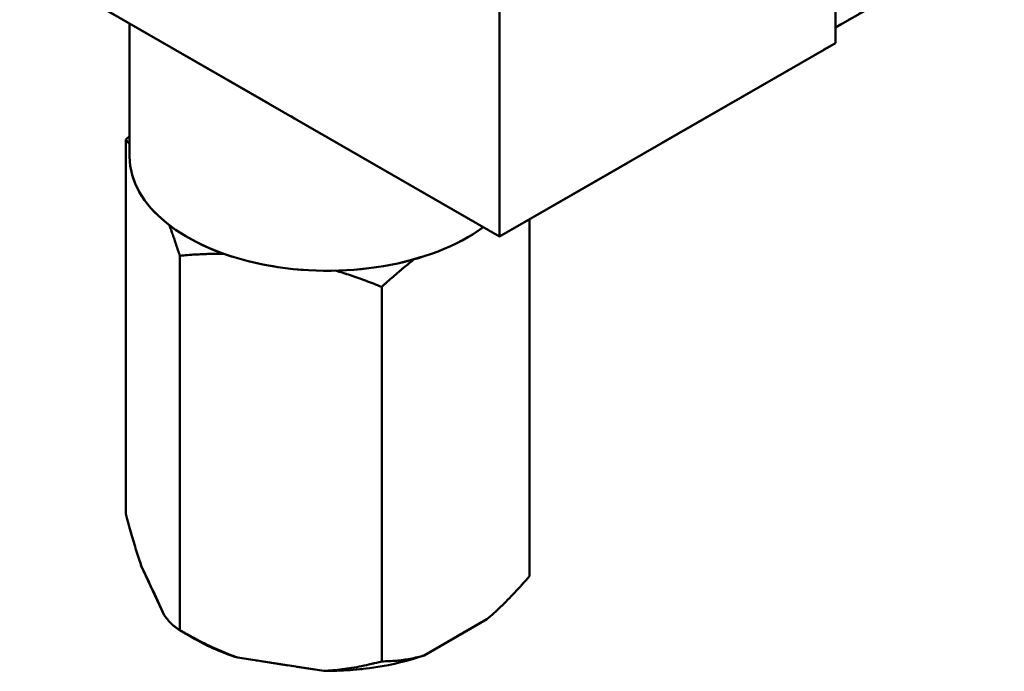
# Model space of a CAD drawing. Header units: millimetres. Extents: x 0 to 840, y 0 to 1188.
# Tile 4 of 25: x 625 to 683, y 217 to 256. Entities that reach past the tile are written whole.
import ezdxf

# ---------------------------------------------------------------- set-up
doc = ezdxf.new("R2010")
doc.units = ezdxf.units.MM
doc.header["$LTSCALE"] = 4
doc.linetypes.add('LONG_DASH_DOTTED', pattern=[0.3001, 0.2362, -0.0295, 0.0049, -0.0295])
doc.layers.add('Sichtbare Kanten(DIN)', color=7, linetype='Continuous', lineweight=50)
doc.layers.add('Überlagerung [Formatvorlage Phantomlinien(DIN)]', color=179, linetype='LONG_DASH_DOTTED', lineweight=50)

msp = doc.modelspace()

# ---------------------------------------------------------------- linework, layer by layer
at = {"layer": 'Sichtbare Kanten(DIN)'}
for p, q in [((672.799, 254.352), (672.799, 287.054)), ((653, 275.652), (653, 242.95)), ((682.754, 261.011), (672.799, 255.278)), ((653, 242.95), (624.716, 259.238)), ((631.198, 255.505), (631.198, 247.652)), ((653, 242.95), (672.799, 254.352)), ((630.968, 226.597), (630.968, 248.671)), ((654.762, 222.925), (654.762, 243.965)), ((634.156, 219.746), (634.156, 241.82)), ((646.053, 217.91), (646.053, 239.984)), ((633.24, 220.624), (631.884, 223.538)), ((652.259, 220.394), (648.556, 218.261)), ((635.069, 219.216), (634.142, 219.754)), ((642.634, 217.347), (637.575, 218.128))]:
    msp.add_line(p, q, dxfattribs=at)
at = {"layer": 'Sichtbare Kanten(DIN)', "flags": 128}
for points in [[(630.968, 248.671), (630.978, 248.679), (630.987, 248.688), (630.997, 248.697), (631.007, 248.706), (631.016, 248.715), (631.026, 248.723), (631.036, 248.732), (631.045, 248.741), (631.055, 248.75), (631.065, 248.758), (631.074, 248.767), (631.084, 248.776), (631.093, 248.784), (631.103, 248.793), (631.113, 248.802), (631.122, 248.81), (631.132, 248.819), (631.141, 248.827), (631.151, 248.836), (631.16, 248.845), (631.17, 248.853), (631.179, 248.862), (631.189, 248.87), (631.198, 248.879)], [(631.198, 248.374), (631.189, 248.386), (631.18, 248.399), (631.17, 248.411), (631.161, 248.424), (631.151, 248.436), (631.142, 248.449), (631.132, 248.461), (631.123, 248.474), (631.113, 248.486), (631.104, 248.498), (631.094, 248.511), (631.085, 248.523), (631.075, 248.536), (631.066, 248.548), (631.056, 248.56), (631.046, 248.573), (631.036, 248.585), (631.027, 248.597), (631.017, 248.609), (631.007, 248.622), (630.997, 248.634), (630.988, 248.646), (630.978, 248.658), (630.968, 248.671)], [(634.156, 241.82), (634.128, 241.903), (634.101, 241.986), (634.074, 242.068), (634.047, 242.149), (634.021, 242.229), (633.994, 242.309), (633.968, 242.388), (633.941, 242.466), (633.915, 242.543), (633.889, 242.619), (633.864, 242.695), (633.838, 242.77), (633.812, 242.844), (633.787, 242.917), (633.762, 242.99), (633.737, 243.062), (633.712, 243.133), (633.687, 243.204), (633.662, 243.274), (633.638, 243.344), (633.613, 243.412), (633.589, 243.481), (633.564, 243.548), (633.54, 243.615)], [(636.73, 241.938), (636.629, 241.938), (636.528, 241.938), (636.426, 241.937), (636.324, 241.936), (636.222, 241.934), (636.119, 241.932), (636.015, 241.929), (635.911, 241.927), (635.806, 241.923), (635.701, 241.919), (635.595, 241.915), (635.488, 241.911), (635.381, 241.906), (635.273, 241.9), (635.165, 241.894), (635.056, 241.888), (634.946, 241.881), (634.835, 241.873), (634.724, 241.866), (634.612, 241.857), (634.499, 241.849), (634.386, 241.839), (634.271, 241.83), (634.156, 241.82)], [(647.972, 241.612), (647.897, 241.553), (647.822, 241.494), (647.746, 241.433), (647.67, 241.373), (647.594, 241.311), (647.517, 241.249), (647.44, 241.185), (647.362, 241.122), (647.284, 241.057), (647.205, 240.991), (647.126, 240.925), (647.047, 240.858), (646.967, 240.79), (646.887, 240.721), (646.806, 240.652), (646.725, 240.581), (646.643, 240.51), (646.56, 240.438), (646.477, 240.364), (646.393, 240.29), (646.309, 240.215), (646.224, 240.139), (646.139, 240.062), (646.053, 239.984)], [(646.053, 239.984), (645.931, 240.032), (645.81, 240.08), (645.69, 240.127), (645.57, 240.173), (645.452, 240.218), (645.334, 240.262), (645.217, 240.306), (645.101, 240.349), (644.986, 240.391), (644.872, 240.432), (644.758, 240.473), (644.645, 240.513), (644.533, 240.552), (644.421, 240.59), (644.31, 240.628), (644.2, 240.665), (644.09, 240.702), (643.981, 240.738), (643.872, 240.773), (643.764, 240.808), (643.657, 240.841), (643.55, 240.875), (643.444, 240.907), (643.338, 240.94)], [(630.968, 226.597), (631.009, 226.446), (631.049, 226.297), (631.089, 226.151), (631.129, 226.006), (631.169, 225.864), (631.208, 225.724), (631.247, 225.587), (631.286, 225.451), (631.325, 225.317), (631.363, 225.186), (631.401, 225.056), (631.439, 224.929), (631.477, 224.803), (631.515, 224.679), (631.552, 224.557), (631.59, 224.437), (631.627, 224.318), (631.664, 224.202), (631.701, 224.087), (631.738, 223.974), (631.774, 223.862), (631.811, 223.753), (631.848, 223.644), (631.884, 223.538)], [(652.259, 220.394), (652.359, 220.48), (652.459, 220.567), (652.559, 220.655), (652.659, 220.746), (652.76, 220.837), (652.861, 220.931), (652.962, 221.026), (653.064, 221.123), (653.166, 221.222), (653.268, 221.322), (653.371, 221.424), (653.475, 221.528), (653.579, 221.634), (653.683, 221.742), (653.788, 221.851), (653.894, 221.963), (654, 222.076), (654.107, 222.191), (654.214, 222.308), (654.322, 222.428), (654.431, 222.549), (654.541, 222.672), (654.651, 222.798), (654.762, 222.925)], [(633.24, 220.624), (633.276, 220.574), (633.313, 220.525), (633.349, 220.478), (633.386, 220.431), (633.423, 220.386), (633.46, 220.342), (633.497, 220.299), (633.534, 220.258), (633.572, 220.217), (633.609, 220.178), (633.647, 220.14), (633.685, 220.103), (633.723, 220.067), (633.761, 220.032), (633.799, 219.999), (633.838, 219.966), (633.877, 219.935), (633.916, 219.905), (633.955, 219.875), (633.995, 219.847), (634.035, 219.82), (634.075, 219.794), (634.115, 219.77), (634.156, 219.746)], [(634.156, 219.746), (634.308, 219.659), (634.458, 219.574), (634.608, 219.49), (634.757, 219.409), (634.904, 219.329), (635.051, 219.251), (635.197, 219.175), (635.342, 219.1), (635.486, 219.027), (635.63, 218.956), (635.772, 218.887), (635.914, 218.819), (636.056, 218.753), (636.196, 218.688), (636.336, 218.625), (636.476, 218.564), (636.615, 218.504), (636.753, 218.446), (636.891, 218.389), (637.029, 218.334), (637.166, 218.28), (637.302, 218.228), (637.439, 218.177), (637.575, 218.128)], [(646.053, 217.91), (646.164, 217.91), (646.274, 217.912), (646.384, 217.915), (646.493, 217.919), (646.601, 217.924), (646.708, 217.931), (646.815, 217.939), (646.921, 217.948), (647.027, 217.958), (647.132, 217.969), (647.236, 217.982), (647.34, 217.996), (647.444, 218.011), (647.547, 218.027), (647.649, 218.045), (647.751, 218.064), (647.853, 218.084), (647.954, 218.106), (648.055, 218.128), (648.156, 218.152), (648.256, 218.178), (648.356, 218.204), (648.456, 218.232), (648.556, 218.261)], [(642.634, 217.347), (642.77, 217.355), (642.906, 217.363), (643.043, 217.373), (643.18, 217.385), (643.318, 217.397), (643.456, 217.411), (643.594, 217.427), (643.733, 217.444), (643.872, 217.462), (644.012, 217.482), (644.153, 217.503), (644.294, 217.526), (644.436, 217.55), (644.579, 217.575), (644.722, 217.602), (644.867, 217.63), (645.012, 217.66), (645.158, 217.691), (645.304, 217.724), (645.452, 217.758), (645.601, 217.794), (645.75, 217.831), (645.901, 217.87), (646.053, 217.91)]]:
    msp.add_lwpolyline(points, dxfattribs=at)
at = {"layer": 'Sichtbare Kanten(DIN)'}
for centre, major_axis, start_param, end_param in [((642.865, 247.652), (-11.667, 0), 0, 2.475858), ((642.865, 223.671), (-10.983, 0), 0.781546, 1.068233), ((642.865, 223.671), (-10.983, 0), 1.549761, 2.115431)]:
    msp.add_ellipse(centre, major_axis=major_axis, ratio=0.575862, start_param=start_param, end_param=end_param, dxfattribs=at)
at = {"layer": 'Überlagerung [Formatvorlage Phantomlinien(DIN)]', "ltscale": 13.118887}
for p, q in [((672.799, 254.352), (672.799, 287.054)), ((672.799, 254.352), (672.799, 287.054)), ((653, 275.652), (653, 242.95)), ((653, 275.652), (653, 242.95)), ((653, 242.95), (624.716, 259.238)), ((653, 242.95), (624.716, 259.238))]:
    msp.add_line(p, q, dxfattribs=at)
at = {"layer": 'Überlagerung [Formatvorlage Phantomlinien(DIN)]', "ltscale": 4.617174}
msp.add_line((682.754, 261.011), (672.799, 255.278), dxfattribs=at)
msp.add_line((682.754, 261.011), (672.799, 255.278), dxfattribs=at)
at = {"layer": 'Überlagerung [Formatvorlage Phantomlinien(DIN)]', "ltscale": 3.150132}
msp.add_line((631.198, 255.505), (631.198, 247.652), dxfattribs=at)
msp.add_line((631.198, 255.505), (631.198, 247.652), dxfattribs=at)
at = {"layer": 'Überlagerung [Formatvorlage Phantomlinien(DIN)]', "ltscale": 9.18319}
msp.add_line((653, 242.95), (672.799, 254.352), dxfattribs=at)
msp.add_line((653, 242.95), (672.799, 254.352), dxfattribs=at)
at = {"layer": 'Überlagerung [Formatvorlage Phantomlinien(DIN)]', "ltscale": 8.855216}
for p, q in [((630.968, 226.597), (630.968, 248.671)), ((630.968, 226.597), (630.968, 248.671)), ((634.156, 219.746), (634.156, 241.82)), ((634.156, 219.746), (634.156, 241.82)), ((646.053, 217.91), (646.053, 239.984)), ((646.053, 217.91), (646.053, 239.984))]:
    msp.add_line(p, q, dxfattribs=at)
at = {"layer": 'Überlagerung [Formatvorlage Phantomlinien(DIN)]', "ltscale": 8.440282}
msp.add_line((654.762, 222.925), (654.762, 243.965), dxfattribs=at)
msp.add_line((654.762, 222.925), (654.762, 243.965), dxfattribs=at)
at = {"layer": 'Überlagerung [Formatvorlage Phantomlinien(DIN)]', "ltscale": 1.717797}
for p, q in [((633.24, 220.624), (631.884, 223.538)), ((633.24, 220.624), (631.884, 223.538)), ((652.259, 220.394), (648.556, 218.261)), ((652.259, 220.394), (648.556, 218.261)), ((642.634, 217.347), (637.575, 218.128)), ((642.634, 217.347), (637.575, 218.128))]:
    msp.add_line(p, q, dxfattribs=at)
at = {"layer": 'Überlagerung [Formatvorlage Phantomlinien(DIN)]', "ltscale": 0.605698}
msp.add_line((635.069, 219.216), (634.142, 219.754), dxfattribs=at)
msp.add_line((635.069, 219.216), (634.142, 219.754), dxfattribs=at)
at = {"layer": 'Überlagerung [Formatvorlage Phantomlinien(DIN)]', "ltscale": 0.110985, "flags": 128}
msp.add_lwpolyline([(630.968, 248.671), (630.978, 248.679), (630.987, 248.688), (630.997, 248.697), (631.007, 248.706), (631.016, 248.715), (631.026, 248.723), (631.036, 248.732), (631.045, 248.741), (631.055, 248.75), (631.065, 248.758), (631.074, 248.767), (631.084, 248.776), (631.093, 248.784), (631.103, 248.793), (631.113, 248.802), (631.122, 248.81), (631.132, 248.819), (631.141, 248.827), (631.151, 248.836), (631.16, 248.845), (631.17, 248.853), (631.179, 248.862), (631.189, 248.87), (631.198, 248.879)], dxfattribs=at)
msp.add_lwpolyline([(630.968, 248.671), (630.978, 248.679), (630.987, 248.688), (630.997, 248.697), (631.007, 248.706), (631.016, 248.715), (631.026, 248.723), (631.036, 248.732), (631.045, 248.741), (631.055, 248.75), (631.065, 248.758), (631.074, 248.767), (631.084, 248.776), (631.093, 248.784), (631.103, 248.793), (631.113, 248.802), (631.122, 248.81), (631.132, 248.819), (631.141, 248.827), (631.151, 248.836), (631.16, 248.845), (631.17, 248.853), (631.179, 248.862), (631.189, 248.87), (631.198, 248.879)], dxfattribs=at)
at = {"layer": 'Überlagerung [Formatvorlage Phantomlinien(DIN)]', "ltscale": 0.302588, "flags": 128}
msp.add_lwpolyline([(631.198, 248.374), (631.189, 248.386), (631.18, 248.399), (631.17, 248.411), (631.161, 248.424), (631.151, 248.436), (631.142, 248.449), (631.132, 248.461), (631.123, 248.474), (631.113, 248.486), (631.104, 248.498), (631.094, 248.511), (631.085, 248.523), (631.075, 248.536), (631.066, 248.548), (631.056, 248.56), (631.046, 248.573), (631.036, 248.585), (631.027, 248.597), (631.017, 248.609), (631.007, 248.622), (630.997, 248.634), (630.988, 248.646), (630.978, 248.658), (630.968, 248.671)], dxfattribs=at)
msp.add_lwpolyline([(631.198, 248.374), (631.189, 248.386), (631.18, 248.399), (631.17, 248.411), (631.161, 248.424), (631.151, 248.436), (631.142, 248.449), (631.132, 248.461), (631.123, 248.474), (631.113, 248.486), (631.104, 248.498), (631.094, 248.511), (631.085, 248.523), (631.075, 248.536), (631.066, 248.548), (631.056, 248.56), (631.046, 248.573), (631.036, 248.585), (631.027, 248.597), (631.017, 248.609), (631.007, 248.622), (630.997, 248.634), (630.988, 248.646), (630.978, 248.658), (630.968, 248.671)], dxfattribs=at)
at = {"layer": 'Überlagerung [Formatvorlage Phantomlinien(DIN)]', "ltscale": 0.803101, "flags": 128}
msp.add_lwpolyline([(634.156, 241.82), (634.128, 241.903), (634.101, 241.986), (634.074, 242.068), (634.047, 242.149), (634.021, 242.229), (633.994, 242.309), (633.968, 242.388), (633.941, 242.466), (633.915, 242.543), (633.889, 242.619), (633.864, 242.695), (633.838, 242.77), (633.812, 242.844), (633.787, 242.917), (633.762, 242.99), (633.737, 243.062), (633.712, 243.133), (633.687, 243.204), (633.662, 243.274), (633.638, 243.344), (633.613, 243.412), (633.589, 243.481), (633.564, 243.548), (633.54, 243.615)], dxfattribs=at)
msp.add_lwpolyline([(634.156, 241.82), (634.128, 241.903), (634.101, 241.986), (634.074, 242.068), (634.047, 242.149), (634.021, 242.229), (633.994, 242.309), (633.968, 242.388), (633.941, 242.466), (633.915, 242.543), (633.889, 242.619), (633.864, 242.695), (633.838, 242.77), (633.812, 242.844), (633.787, 242.917), (633.762, 242.99), (633.737, 243.062), (633.712, 243.133), (633.687, 243.204), (633.662, 243.274), (633.638, 243.344), (633.613, 243.412), (633.589, 243.481), (633.564, 243.548), (633.54, 243.615)], dxfattribs=at)
at = {"layer": 'Überlagerung [Formatvorlage Phantomlinien(DIN)]', "ltscale": 0.898424, "flags": 128}
msp.add_lwpolyline([(636.73, 241.938), (636.629, 241.938), (636.528, 241.938), (636.426, 241.937), (636.324, 241.936), (636.222, 241.934), (636.119, 241.932), (636.015, 241.929), (635.911, 241.927), (635.806, 241.923), (635.701, 241.919), (635.595, 241.915), (635.488, 241.911), (635.381, 241.906), (635.273, 241.9), (635.165, 241.894), (635.056, 241.888), (634.946, 241.881), (634.835, 241.873), (634.724, 241.866), (634.612, 241.857), (634.499, 241.849), (634.386, 241.839), (634.271, 241.83), (634.156, 241.82)], dxfattribs=at)
msp.add_lwpolyline([(636.73, 241.938), (636.629, 241.938), (636.528, 241.938), (636.426, 241.937), (636.324, 241.936), (636.222, 241.934), (636.119, 241.932), (636.015, 241.929), (635.911, 241.927), (635.806, 241.923), (635.701, 241.919), (635.595, 241.915), (635.488, 241.911), (635.381, 241.906), (635.273, 241.9), (635.165, 241.894), (635.056, 241.888), (634.946, 241.881), (634.835, 241.873), (634.724, 241.866), (634.612, 241.857), (634.499, 241.849), (634.386, 241.839), (634.271, 241.83), (634.156, 241.82)], dxfattribs=at)
at = {"layer": 'Überlagerung [Formatvorlage Phantomlinien(DIN)]', "ltscale": 0.914915, "flags": 128}
msp.add_lwpolyline([(647.972, 241.612), (647.897, 241.553), (647.822, 241.494), (647.746, 241.433), (647.67, 241.373), (647.594, 241.311), (647.517, 241.249), (647.44, 241.185), (647.362, 241.122), (647.284, 241.057), (647.205, 240.991), (647.126, 240.925), (647.047, 240.858), (646.967, 240.79), (646.887, 240.721), (646.806, 240.652), (646.725, 240.581), (646.643, 240.51), (646.56, 240.438), (646.477, 240.364), (646.393, 240.29), (646.309, 240.215), (646.224, 240.139), (646.139, 240.062), (646.053, 239.984)], dxfattribs=at)
msp.add_lwpolyline([(647.972, 241.612), (647.897, 241.553), (647.822, 241.494), (647.746, 241.433), (647.67, 241.373), (647.594, 241.311), (647.517, 241.249), (647.44, 241.185), (647.362, 241.122), (647.284, 241.057), (647.205, 240.991), (647.126, 240.925), (647.047, 240.858), (646.967, 240.79), (646.887, 240.721), (646.806, 240.652), (646.725, 240.581), (646.643, 240.51), (646.56, 240.438), (646.477, 240.364), (646.393, 240.29), (646.309, 240.215), (646.224, 240.139), (646.139, 240.062), (646.053, 239.984)], dxfattribs=at)
at = {"layer": 'Überlagerung [Formatvorlage Phantomlinien(DIN)]', "ltscale": 0.947153, "flags": 128}
msp.add_lwpolyline([(646.053, 239.984), (645.931, 240.032), (645.81, 240.08), (645.69, 240.127), (645.57, 240.173), (645.452, 240.218), (645.334, 240.262), (645.217, 240.306), (645.101, 240.349), (644.986, 240.391), (644.872, 240.432), (644.758, 240.473), (644.645, 240.513), (644.533, 240.552), (644.421, 240.59), (644.31, 240.628), (644.2, 240.665), (644.09, 240.702), (643.981, 240.738), (643.872, 240.773), (643.764, 240.808), (643.657, 240.841), (643.55, 240.875), (643.444, 240.907), (643.338, 240.94)], dxfattribs=at)
msp.add_lwpolyline([(646.053, 239.984), (645.931, 240.032), (645.81, 240.08), (645.69, 240.127), (645.57, 240.173), (645.452, 240.218), (645.334, 240.262), (645.217, 240.306), (645.101, 240.349), (644.986, 240.391), (644.872, 240.432), (644.758, 240.473), (644.645, 240.513), (644.533, 240.552), (644.421, 240.59), (644.31, 240.628), (644.2, 240.665), (644.09, 240.702), (643.981, 240.738), (643.872, 240.773), (643.764, 240.808), (643.657, 240.841), (643.55, 240.875), (643.444, 240.907), (643.338, 240.94)], dxfattribs=at)
at = {"layer": 'Überlagerung [Formatvorlage Phantomlinien(DIN)]', "ltscale": 1.243112, "flags": 128}
for points in [[(630.968, 226.597), (631.009, 226.446), (631.049, 226.297), (631.089, 226.151), (631.129, 226.006), (631.169, 225.864), (631.208, 225.724), (631.247, 225.587), (631.286, 225.451), (631.325, 225.317), (631.363, 225.186), (631.401, 225.056), (631.439, 224.929), (631.477, 224.803), (631.515, 224.679), (631.552, 224.557), (631.59, 224.437), (631.627, 224.318), (631.664, 224.202), (631.701, 224.087), (631.738, 223.974), (631.774, 223.862), (631.811, 223.753), (631.848, 223.644), (631.884, 223.538)], [(630.968, 226.597), (631.009, 226.446), (631.049, 226.297), (631.089, 226.151), (631.129, 226.006), (631.169, 225.864), (631.208, 225.724), (631.247, 225.587), (631.286, 225.451), (631.325, 225.317), (631.363, 225.186), (631.401, 225.056), (631.439, 224.929), (631.477, 224.803), (631.515, 224.679), (631.552, 224.557), (631.59, 224.437), (631.627, 224.318), (631.664, 224.202), (631.701, 224.087), (631.738, 223.974), (631.774, 223.862), (631.811, 223.753), (631.848, 223.644), (631.884, 223.538)], [(652.259, 220.394), (652.359, 220.48), (652.459, 220.567), (652.559, 220.655), (652.659, 220.746), (652.76, 220.837), (652.861, 220.931), (652.962, 221.026), (653.064, 221.123), (653.166, 221.222), (653.268, 221.322), (653.371, 221.424), (653.475, 221.528), (653.579, 221.634), (653.683, 221.742), (653.788, 221.851), (653.894, 221.963), (654, 222.076), (654.107, 222.191), (654.214, 222.308), (654.322, 222.428), (654.431, 222.549), (654.541, 222.672), (654.651, 222.798), (654.762, 222.925)], [(652.259, 220.394), (652.359, 220.48), (652.459, 220.567), (652.559, 220.655), (652.659, 220.746), (652.76, 220.837), (652.861, 220.931), (652.962, 221.026), (653.064, 221.123), (653.166, 221.222), (653.268, 221.322), (653.371, 221.424), (653.475, 221.528), (653.579, 221.634), (653.683, 221.742), (653.788, 221.851), (653.894, 221.963), (654, 222.076), (654.107, 222.191), (654.214, 222.308), (654.322, 222.428), (654.431, 222.549), (654.541, 222.672), (654.651, 222.798), (654.762, 222.925)], [(633.24, 220.624), (633.276, 220.574), (633.313, 220.525), (633.349, 220.478), (633.386, 220.431), (633.423, 220.386), (633.46, 220.342), (633.497, 220.299), (633.534, 220.258), (633.572, 220.217), (633.609, 220.178), (633.647, 220.14), (633.685, 220.103), (633.723, 220.067), (633.761, 220.032), (633.799, 219.999), (633.838, 219.966), (633.877, 219.935), (633.916, 219.905), (633.955, 219.875), (633.995, 219.847), (634.035, 219.82), (634.075, 219.794), (634.115, 219.77), (634.156, 219.746)], [(633.24, 220.624), (633.276, 220.574), (633.313, 220.525), (633.349, 220.478), (633.386, 220.431), (633.423, 220.386), (633.46, 220.342), (633.497, 220.299), (633.534, 220.258), (633.572, 220.217), (633.609, 220.178), (633.647, 220.14), (633.685, 220.103), (633.723, 220.067), (633.761, 220.032), (633.799, 219.999), (633.838, 219.966), (633.877, 219.935), (633.916, 219.905), (633.955, 219.875), (633.995, 219.847), (634.035, 219.82), (634.075, 219.794), (634.115, 219.77), (634.156, 219.746)], [(634.156, 219.746), (634.308, 219.659), (634.458, 219.574), (634.608, 219.49), (634.757, 219.409), (634.904, 219.329), (635.051, 219.251), (635.197, 219.175), (635.342, 219.1), (635.486, 219.027), (635.63, 218.956), (635.772, 218.887), (635.914, 218.819), (636.056, 218.753), (636.196, 218.688), (636.336, 218.625), (636.476, 218.564), (636.615, 218.504), (636.753, 218.446), (636.891, 218.389), (637.029, 218.334), (637.166, 218.28), (637.302, 218.228), (637.439, 218.177), (637.575, 218.128)], [(634.156, 219.746), (634.308, 219.659), (634.458, 219.574), (634.608, 219.49), (634.757, 219.409), (634.904, 219.329), (635.051, 219.251), (635.197, 219.175), (635.342, 219.1), (635.486, 219.027), (635.63, 218.956), (635.772, 218.887), (635.914, 218.819), (636.056, 218.753), (636.196, 218.688), (636.336, 218.625), (636.476, 218.564), (636.615, 218.504), (636.753, 218.446), (636.891, 218.389), (637.029, 218.334), (637.166, 218.28), (637.302, 218.228), (637.439, 218.177), (637.575, 218.128)], [(646.053, 217.91), (646.164, 217.91), (646.274, 217.912), (646.384, 217.915), (646.493, 217.919), (646.601, 217.924), (646.708, 217.931), (646.815, 217.939), (646.921, 217.948), (647.027, 217.958), (647.132, 217.969), (647.236, 217.982), (647.34, 217.996), (647.444, 218.011), (647.547, 218.027), (647.649, 218.045), (647.751, 218.064), (647.853, 218.084), (647.954, 218.106), (648.055, 218.128), (648.156, 218.152), (648.256, 218.178), (648.356, 218.204), (648.456, 218.232), (648.556, 218.261)], [(646.053, 217.91), (646.164, 217.91), (646.274, 217.912), (646.384, 217.915), (646.493, 217.919), (646.601, 217.924), (646.708, 217.931), (646.815, 217.939), (646.921, 217.948), (647.027, 217.958), (647.132, 217.969), (647.236, 217.982), (647.34, 217.996), (647.444, 218.011), (647.547, 218.027), (647.649, 218.045), (647.751, 218.064), (647.853, 218.084), (647.954, 218.106), (648.055, 218.128), (648.156, 218.152), (648.256, 218.178), (648.356, 218.204), (648.456, 218.232), (648.556, 218.261)], [(642.634, 217.347), (642.77, 217.355), (642.906, 217.363), (643.043, 217.373), (643.18, 217.385), (643.318, 217.397), (643.456, 217.411), (643.594, 217.427), (643.733, 217.444), (643.872, 217.462), (644.012, 217.482), (644.153, 217.503), (644.294, 217.526), (644.436, 217.55), (644.579, 217.575), (644.722, 217.602), (644.867, 217.63), (645.012, 217.66), (645.158, 217.691), (645.304, 217.724), (645.452, 217.758), (645.601, 217.794), (645.75, 217.831), (645.901, 217.87), (646.053, 217.91)], [(642.634, 217.347), (642.77, 217.355), (642.906, 217.363), (643.043, 217.373), (643.18, 217.385), (643.318, 217.397), (643.456, 217.411), (643.594, 217.427), (643.733, 217.444), (643.872, 217.462), (644.012, 217.482), (644.153, 217.503), (644.294, 217.526), (644.436, 217.55), (644.579, 217.575), (644.722, 217.602), (644.867, 217.63), (645.012, 217.66), (645.158, 217.691), (645.304, 217.724), (645.452, 217.758), (645.601, 217.794), (645.75, 217.831), (645.901, 217.87), (646.053, 217.91)]]:
    msp.add_lwpolyline(points, dxfattribs=at)
at = {"layer": 'Überlagerung [Formatvorlage Phantomlinien(DIN)]', "ltscale": 9.473453}
msp.add_ellipse((642.865, 247.652), major_axis=(-11.667, 0), ratio=0.575862, start_param=0, end_param=2.475858, dxfattribs=at)
msp.add_ellipse((642.865, 247.652), major_axis=(-11.667, 0), ratio=0.575862, start_param=0, end_param=2.475858, dxfattribs=at)
at = {"layer": 'Überlagerung [Formatvorlage Phantomlinien(DIN)]', "ltscale": 1.032635}
msp.add_ellipse((642.865, 223.671), major_axis=(-10.983, 0), ratio=0.575862, start_param=0.781546, end_param=1.068233, dxfattribs=at)
msp.add_ellipse((642.865, 223.671), major_axis=(-10.983, 0), ratio=0.575862, start_param=0.781546, end_param=1.068233, dxfattribs=at)
at = {"layer": 'Überlagerung [Formatvorlage Phantomlinien(DIN)]', "ltscale": 2.037613}
msp.add_ellipse((642.865, 223.671), major_axis=(-10.983, 0), ratio=0.575862, start_param=1.549761, end_param=2.115431, dxfattribs=at)
msp.add_ellipse((642.865, 223.671), major_axis=(-10.983, 0), ratio=0.575862, start_param=1.549761, end_param=2.115431, dxfattribs=at)

doc.saveas('drawing.dxf')
